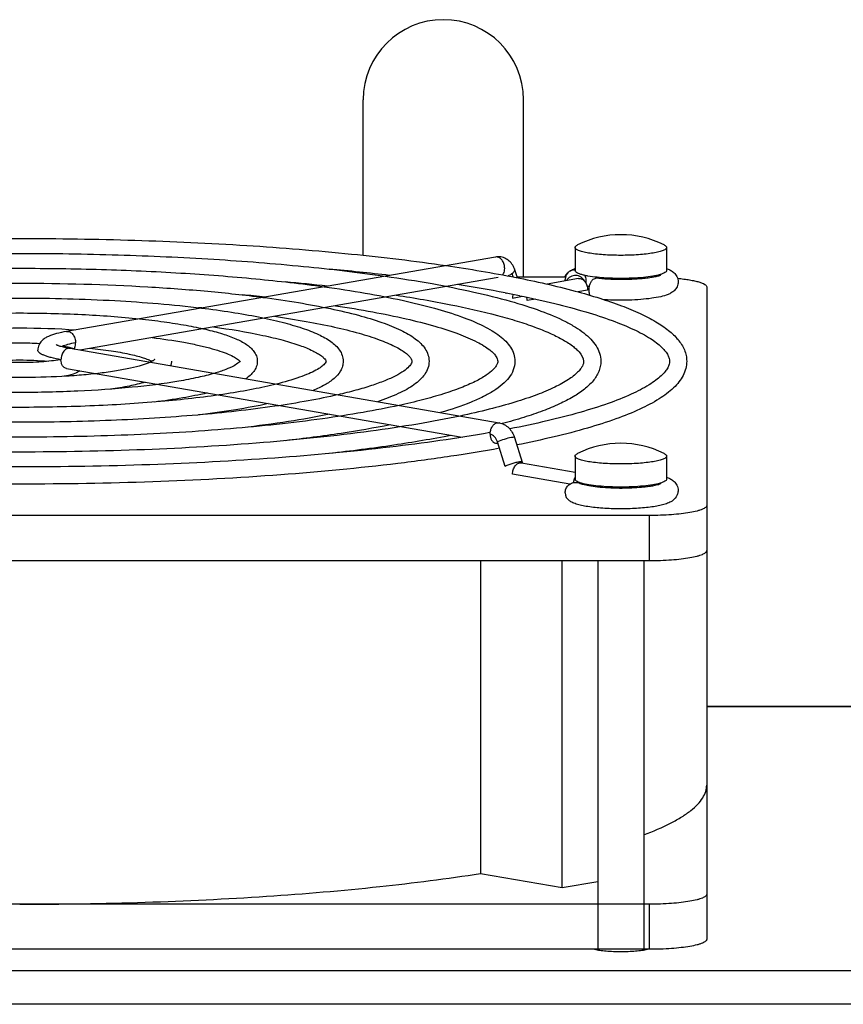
# Model space of a CAD drawing. Extents: x -1404 to 1181, y 8 to 1628.
# Tile 30 of 75: x -602 to -530, y 1015 to 1101. Entities that reach past the tile are written whole.
import ezdxf

# ---------------------------------------------------------------- set-up
doc = ezdxf.new("R2010")
doc.units = 0
doc.header["$LTSCALE"] = 65.395
doc.layers.add('SG48_1', color=7, linetype='CONTINUOUS')

msp = doc.modelspace()

# ---------------------------------------------------------------- linework, layer by layer
at = {"layer": 'SG48_1', "color": 6, "linetype": 'CONTINUOUS'}
for p, q in [((-572.406, 1080.438), (-572.406, 1094.023)), ((-558.406, 1078.533), (-558.406, 1094.023)), ((-553.906, 1081.121), (-553.906, 1079.102)), ((-545.906, 1081.121), (-545.906, 1079.102)), ((-560.841, 1080.283), (-598.317, 1073.776)), ((-558.92, 1078.463), (-559.199, 1079.244)), ((-560.628, 1078.493), (-597.145, 1072.152)), ((-572.406, 1078.869), (-572.406, 1078.93)), ((-554.739, 1078.533), (-558.945, 1078.533)), ((-553.596, 1078.39), (-556.345, 1077.913)), ((-551.906, 1078.501), (-551.906, 1078.4)), ((-549.906, 1078.305), (-549.945, 1078.305)), ((-547.906, 1078.501), (-547.906, 1078.401)), ((-542.406, 1077.665), (-542.406, 1020.649)), ((-560.005, 1077.148), (-559.92, 1077.132)), ((-560.004, 1077.148), (-559.92, 1077.132)), ((-558.761, 1076.902), (-558.738, 1076.898)), ((-558.761, 1076.902), (-558.738, 1076.898)), ((-598.009, 1072.302), (-560.533, 1065.794)), ((-598.317, 1070.529), (-563.778, 1064.531)), ((-559.189, 1064.502), (-558.51, 1062.367)), ((-553.906, 1062.888), (-553.906, 1060.869)), ((-545.906, 1062.888), (-545.906, 1060.869)), ((-558.573, 1062.303), (-553.906, 1061.492)), ((-551.906, 1060.268), (-551.906, 1060.168)), ((-547.906, 1060.268), (-547.906, 1060.167)), ((-547.406, 1057.696), (-657.406, 1057.696)), ((-657.406, 1053.756), (-547.406, 1053.756)), ((-562.154, 1053.756), (-562.154, 1026.412)), ((-555.03, 1025.175), (-555.03, 1053.756)), ((-551.906, 1053.756), (-551.906, 1019.78)), ((-547.906, 1053.756), (-547.906, 1019.78)), ((-542.406, 1041.023), (-525.06, 1041.023)), ((-562.154, 1026.412), (-555.03, 1025.175)), ((-555.03, 1025.175), (-551.906, 1025.718)), ((-547.406, 1023.72), (-657.406, 1023.72))]:
    msp.add_line(p, q, dxfattribs=at)
at = {"layer": 'SG48_1', "color": 2, "linetype": 'CONTINUOUS'}
for p, q in [((-559.306, 1078.54), (-559.41, 1078.83)), ((-554.766, 1078.187), (-554.766, 1078.321)), ((-552.966, 1078.28), (-552.966, 1078.008)), ((-552.806, 1077.393), (-553.672, 1077.242)), ((-559.364, 1076.696), (-558.496, 1076.847)), ((-557.356, 1076.603), (-558.091, 1076.475)), ((-560.004, 1061.984), (-560.683, 1064.119)), ((-558.784, 1062.371), (-558.76, 1062.295)), ((-554.351, 1060.435), (-559.364, 1061.306)), ((-554.003, 1060.817), (-553.882, 1060.796)), ((-547.406, 1019.78), (-657.406, 1019.78))]:
    msp.add_line(p, q, dxfattribs=at)
at = {"layer": 'SG48_1', "color": 9, "linetype": 'CONTINUOUS'}
for p, q in [((-547.406, 1053.756), (-547.406, 1057.696)), ((-527.406, 1040.977), (-542.406, 1040.977)), ((-547.406, 1019.78), (-547.406, 1023.72)), ((-726.406, 1017.927), (-527.406, 1017.927)), ((-527.406, 1014.973), (-726.406, 1014.973))]:
    msp.add_line(p, q, dxfattribs=at)
at = {"layer": 'SG48_1', "color": 6, "linetype": 'CONTINUOUS'}
for centre, radius, start, end in [((-565.406, 1094.023), 7, 0, 180), ((-549.906, 1073.735), 8.5, 63.63261, 116.36739), ((-560.598, 1078.89), 1.414, 90.59978, 99.863), ((-595.019, 867.112), 213.023, 83.28586, 84.70965), ((-552.869, 1076.398), 3.056, 109.83854, 110.99275), ((-546.955, 1076.364), 3.092, 69.02355, 70.16572), ((-553.905, 1078.322), 0.861, 124.56359, 180.07837), ((-596.477, 888.694), 190.197, 83.67523, 84.78926), ((-583.481, 953.342), 126.012, 79.26254, 81.20266), ((-551.5, 1071.071), 6.761, 99.73973, 101.46909), ((-597.892, 910.525), 167.12, 84.19093, 84.87846), ((-578.892, 978.201), 100.734, 78.47206, 79.1443), ((-599.27, 932.438), 143.958, 84.91056, 85.02964), ((-599.643, 1066.289), 6.289, 74.54351, 76.27634), ((-600.504, 1079.997), 8.834, 280.41067, 280.69865), ((-583.52, 1070.905), 0.434, 38.06772, 38.69831), ((-583.493, 1070.926), 0.4, 37.00541, 38.07369), ((-549.906, 1055.502), 8.5, 63.63261, 116.36739), ((-546.944, 1058.16), 3.061, 69.05431, 70.16879), ((-549.906, 1082.774), 22.701, 269.69476, 270.27444)]:
    msp.add_arc(centre, radius, start, end, dxfattribs=at)
at = {"layer": 'SG48_1', "color": 2, "linetype": 'CONTINUOUS'}
for centre, radius, start, end in [((-549.906, 1089.849), 11.488, 269.28851, 270.71149), ((-553.846, 1077.778), 0.88, 21.94541, 25.33798), ((-559.373, 1076.473), 1.281, 0.06699, 13.32936), ((-558.648, 1061.872), 0.438, 80.15091, 85.8861), ((-558.649, 1061.871), 0.438, 74.27625, 80.14192), ((-558.652, 1061.86), 0.45, 64.52165, 74.22655), ((-552.978, 1060.465), 1.084, 148.918, 151.39804), ((-552.924, 1060.436), 1.145, 151.41976, 156.22576), ((-551.058, 1060.606), 1.621, 188.49705, 192.08213), ((-553.905, 1059.679), 0.861, 179.92163, 235.43744), ((-549.906, 1071.616), 11.488, 269.28851, 270.71149)]:
    msp.add_arc(centre, radius, start, end, dxfattribs=at)
at = {"layer": 'SG48_1', "color": 9, "linetype": 'CONTINUOUS'}
msp.add_arc((-560.607, 1065.364), 0.437, 78.01769, 80.14741, dxfattribs=at)
at = {"layer": 'SG48_1', "color": 6, "linetype": 'CONTINUOUS'}
for points, knots in [([(-639.648, 1079.533), (-636.901, 1079.936), (-631.103, 1080.631), (-622.037, 1081.357), (-612.374, 1081.803), (-602.406, 1081.953), (-592.438, 1081.803), (-582.775, 1081.357), (-573.709, 1080.631), (-567.911, 1079.936), (-565.164, 1079.533)], [0, 0, 0, 0, 0.111516, 0.234446, 0.365225, 0.5, 0.634774, 0.765554, 0.888484, 1, 1, 1, 1]), ([(-553.906, 1081.121), (-553.906, 1081.164), (-553.862, 1081.234), (-553.774, 1081.3), (-553.715, 1081.334), (-553.681, 1081.351)], [0, 0, 0, 0, 0.388935, 0.66138, 1, 1, 1, 1]), ([(-549.906, 1080.426), (-550.166, 1080.426), (-550.677, 1080.435), (-551.418, 1080.473), (-552.102, 1080.535), (-552.701, 1080.618), (-553.136, 1080.706), (-553.424, 1080.788), (-553.592, 1080.848), (-553.727, 1080.912), (-553.842, 1080.986), (-553.906, 1081.069), (-553.906, 1081.121)], [0, 0, 0, 0, 0.187848, 0.368697, 0.535854, 0.683216, 0.805594, 0.856163, 0.899193, 0.934572, 0.962505, 1, 1, 1, 1]), ([(-545.906, 1081.121), (-545.906, 1081.069), (-545.97, 1080.986), (-546.085, 1080.912), (-546.219, 1080.848), (-546.387, 1080.788), (-546.675, 1080.706), (-547.111, 1080.618), (-547.71, 1080.535), (-548.394, 1080.473), (-549.135, 1080.435), (-549.646, 1080.426), (-549.906, 1080.426)], [0, 0, 0, 0, 0.037495, 0.065428, 0.100807, 0.143837, 0.194406, 0.316784, 0.464146, 0.631303, 0.812152, 1, 1, 1, 1]), ([(-546.131, 1081.351), (-546.097, 1081.334), (-546.038, 1081.3), (-545.95, 1081.234), (-545.906, 1081.164), (-545.906, 1081.121)], [0, 0, 0, 0, 0.33862, 0.611065, 1, 1, 1, 1]), ([(-634.324, 1078.608), (-631.958, 1078.947), (-626.976, 1079.531), (-619.198, 1080.142), (-610.927, 1080.516), (-602.406, 1080.642), (-593.885, 1080.516), (-585.614, 1080.142), (-577.836, 1079.531), (-572.854, 1078.947), (-570.488, 1078.608)], [0, 0, 0, 0, 0.11202, 0.235031, 0.365595, 0.5, 0.634405, 0.764968, 0.88798, 1, 1, 1, 1]), ([(-559.199, 1079.244), (-559.252, 1079.393), (-559.396, 1079.679), (-559.724, 1080.028), (-560.142, 1080.255), (-560.457, 1080.306), (-560.613, 1080.304)], [0, 0, 0, 0, 0.253104, 0.50286, 0.7515, 1, 1, 1, 1]), ([(-628.992, 1077.682), (-627.008, 1077.957), (-622.844, 1078.43), (-616.357, 1078.926), (-609.48, 1079.23), (-602.406, 1079.332), (-595.332, 1079.23), (-588.455, 1078.926), (-581.968, 1078.43), (-577.804, 1077.957), (-575.82, 1077.682)], [0, 0, 0, 0, 0.112684, 0.235802, 0.366081, 0.5, 0.633919, 0.764198, 0.887316, 1, 1, 1, 1]), ([(-565.164, 1079.533), (-563.122, 1079.233), (-559.343, 1078.601), (-555.601, 1077.764), (-553.894, 1077.305)], [0, 0, 0, 0, 0.538549, 1, 1, 1, 1]), ([(-554.394, 1079.032), (-554.36, 1079.055), (-554.223, 1079.141), (-554.075, 1079.208), (-553.964, 1079.251)], [0, 0, 0, 0, 0.256687, 1, 1, 1, 1]), ([(-554.394, 1079.032), (-554.288, 1079.104), (-554.122, 1079.171), (-553.951, 1079.187), (-553.908, 1079.188)], [0, 0, 0, 0, 0.747509, 1, 1, 1, 1]), ([(-545.848, 1079.251), (-545.745, 1079.212), (-545.535, 1079.118), (-545.231, 1078.905), (-544.976, 1078.57), (-544.906, 1078.272), (-544.906, 1078.117)], [0, 0, 0, 0, 0.211406, 0.43788, 0.703713, 1, 1, 1, 1]), ([(-570.488, 1078.608), (-569.121, 1078.413), (-566.53, 1078.002), (-562.883, 1077.282), (-559.705, 1076.497), (-557.026, 1075.653), (-555.131, 1074.865), (-553.895, 1074.183), (-553.148, 1073.675), (-552.532, 1073.132), (-552.051, 1072.538), (-551.733, 1071.88), (-551.656, 1071.403), (-551.656, 1071.167)], [0, 0, 0, 0, 0.195637, 0.371735, 0.526658, 0.65934, 0.769621, 0.816771, 0.859123, 0.897429, 0.932808, 0.966649, 1, 1, 1, 1]), ([(-554.497, 1078.953), (-554.529, 1078.927), (-554.659, 1078.807), (-554.763, 1078.658), (-554.818, 1078.533)], [0, 0, 0, 0, 0.230911, 1, 1, 1, 1]), ([(-549.945, 1078.305), (-550.318, 1078.306), (-551.03, 1078.325), (-551.74, 1078.38), (-552.077, 1078.419)], [0, 0, 0, 0, 0.523937, 1, 1, 1, 1]), ([(-546.448, 1078.68), (-546.442, 1078.684), (-546.422, 1078.696), (-546.454, 1078.679), (-546.476, 1078.671), (-546.518, 1078.654), (-546.59, 1078.63), (-546.705, 1078.596), (-546.867, 1078.557), (-547.058, 1078.518), (-547.274, 1078.481), (-547.603, 1078.433), (-548.057, 1078.382), (-548.642, 1078.338), (-549.264, 1078.311), (-549.69, 1078.305), (-549.906, 1078.305)], [0, 0, 0, 0, 0.005537, 0.010104, 0.018712, 0.030827, 0.046045, 0.084507, 0.132166, 0.187694, 0.250085, 0.318506, 0.470515, 0.638264, 0.816503, 1, 1, 1, 1]), ([(-544.952, 1078.422), (-544.767, 1078.404), (-544.415, 1078.364), (-543.917, 1078.291), (-543.48, 1078.206), (-543.111, 1078.115), (-542.812, 1078.013), (-542.569, 1077.901), (-542.406, 1077.76), (-542.406, 1077.665)], [0, 0, 0, 0, 0.203784, 0.389084, 0.552954, 0.692951, 0.807314, 0.895319, 1, 1, 1, 1]), ([(-623.647, 1076.754), (-622.049, 1076.965), (-618.705, 1077.329), (-611.627, 1077.848), (-602.406, 1078.095), (-593.185, 1077.848), (-586.107, 1077.329), (-582.763, 1076.965), (-581.165, 1076.754)], [0, 0, 0, 0, 0.113603, 0.236875, 0.5, 0.763125, 0.886397, 1, 1, 1, 1]), ([(-575.82, 1077.682), (-574.618, 1077.516), (-572.336, 1077.166), (-569.122, 1076.549), (-566.318, 1075.873), (-563.95, 1075.143), (-562.272, 1074.459), (-561.175, 1073.865), (-560.509, 1073.42), (-559.955, 1072.94), (-559.519, 1072.411), (-559.227, 1071.816), (-559.156, 1071.382), (-559.156, 1071.167)], [0, 0, 0, 0, 0.19457, 0.369892, 0.52427, 0.6566, 0.766727, 0.8139, 0.856382, 0.894977, 0.930883, 0.965564, 1, 1, 1, 1]), ([(-544.906, 1078.117), (-544.906, 1077.971), (-544.968, 1077.688), (-545.201, 1077.361), (-545.484, 1077.147), (-545.883, 1076.954), (-546.461, 1076.792), (-547.257, 1076.655), (-548.187, 1076.56), (-549.212, 1076.507), (-550.279, 1076.5), (-550.996, 1076.527), (-551.35, 1076.549)], [0, 0, 0, 0, 0.061762, 0.117799, 0.165813, 0.209858, 0.303926, 0.417411, 0.550522, 0.697531, 0.850326, 1, 1, 1, 1]), ([(-618.28, 1075.822), (-615.771, 1076.128), (-610.482, 1076.557), (-602.406, 1076.764), (-594.33, 1076.557), (-589.041, 1076.128), (-586.532, 1075.822)], [0, 0, 0, 0, 0.238403, 0.5, 0.761596, 1, 1, 1, 1]), ([(-581.165, 1076.754), (-580.125, 1076.618), (-578.152, 1076.328), (-575.37, 1075.815), (-572.938, 1075.248), (-570.879, 1074.633), (-569.205, 1073.969), (-568.068, 1073.331), (-567.38, 1072.75), (-566.988, 1072.285), (-566.721, 1071.754), (-566.656, 1071.362), (-566.656, 1071.167)], [0, 0, 0, 0, 0.193166, 0.367488, 0.521178, 0.653068, 0.763001, 0.852744, 0.891705, 0.928297, 0.9641, 1, 1, 1, 1]), ([(-569.521, 1076.949), (-567.924, 1076.705), (-564.962, 1076.196), (-561.44, 1075.403), (-559.009, 1074.709), (-557.484, 1074.198), (-556.177, 1073.676), (-555.395, 1073.295), (-555.046, 1073.101)], [0, 0, 0, 0, 0.322338, 0.599471, 0.719576, 0.82666, 0.92027, 1, 1, 1, 1]), ([(-558.738, 1076.898), (-557.711, 1076.688), (-555.778, 1076.26), (-553.081, 1075.542), (-550.772, 1074.793), (-548.875, 1074.023), (-547.411, 1073.252), (-546.494, 1072.581), (-546.015, 1072.062), (-545.8, 1071.736), (-545.681, 1071.442), (-545.656, 1071.253), (-545.656, 1071.167)], [0, 0, 0, 0, 0.213113, 0.402724, 0.56754, 0.706478, 0.818672, 0.903551, 0.935868, 0.961807, 0.982564, 1, 1, 1, 1]), ([(-553.894, 1077.305), (-553.174, 1077.111), (-551.817, 1076.718), (-549.921, 1076.069), (-548.282, 1075.392), (-546.9, 1074.685), (-545.773, 1073.936), (-544.899, 1073.123), (-544.398, 1072.342), (-544.191, 1071.678), (-544.156, 1071.337), (-544.156, 1071.167)], [0, 0, 0, 0, 0.184304, 0.349381, 0.495248, 0.622505, 0.732693, 0.828852, 0.916014, 0.958042, 1, 1, 1, 1]), ([(-586.532, 1075.822), (-585.655, 1075.716), (-583.987, 1075.488), (-581.633, 1075.079), (-579.57, 1074.623), (-577.818, 1074.123), (-576.387, 1073.579), (-575.409, 1073.051), (-574.808, 1072.563), (-574.459, 1072.162), (-574.216, 1071.693), (-574.156, 1071.343), (-574.156, 1071.167)], [0, 0, 0, 0, 0.191163, 0.364095, 0.516852, 0.648151, 0.757802, 0.847742, 0.887168, 0.924674, 0.962028, 1, 1, 1, 1]), ([(-574.838, 1076.026), (-573.745, 1075.863), (-571.678, 1075.524), (-568.778, 1074.934), (-566.273, 1074.3), (-564.198, 1073.632), (-562.766, 1073.029), (-561.875, 1072.531), (-561.386, 1072.197), (-561.029, 1071.881), (-560.765, 1071.561), (-560.656, 1071.308), (-560.656, 1071.167)], [0, 0, 0, 0, 0.215643, 0.408853, 0.577512, 0.719763, 0.833968, 0.880109, 0.91867, 0.9495, 0.972548, 1, 1, 1, 1]), ([(-612.864, 1074.882), (-611.191, 1075.058), (-607.707, 1075.31), (-602.406, 1075.432), (-597.105, 1075.31), (-593.621, 1075.058), (-591.948, 1074.882)], [0, 0, 0, 0, 0.240863, 0.5, 0.759137, 1, 1, 1, 1]), ([(-591.948, 1074.882), (-591.231, 1074.806), (-589.865, 1074.642), (-587.931, 1074.34), (-586.229, 1073.996), (-584.777, 1073.614), (-583.584, 1073.192), (-582.76, 1072.775), (-582.244, 1072.38), (-581.934, 1072.044), (-581.712, 1071.637), (-581.656, 1071.325), (-581.656, 1071.167)], [0, 0, 0, 0, 0.1881, 0.359027, 0.510524, 0.641063, 0.750337, 0.840466, 0.880479, 0.919247, 0.958873, 1, 1, 1, 1]), ([(-580.16, 1075.102), (-579.231, 1074.968), (-577.473, 1074.688), (-575.007, 1074.2), (-572.876, 1073.674), (-571.112, 1073.119), (-569.897, 1072.619), (-569.144, 1072.207), (-568.736, 1071.933), (-568.443, 1071.68), (-568.242, 1071.441), (-568.156, 1071.262), (-568.156, 1071.167)], [0, 0, 0, 0, 0.21802, 0.413465, 0.584058, 0.727757, 0.84266, 0.888741, 0.926855, 0.956719, 0.978092, 1, 1, 1, 1]), ([(-607.304, 1073.916), (-605.675, 1074.035), (-602.406, 1074.141), (-599.137, 1074.035), (-597.508, 1073.916)], [0, 0, 0, 0, 0.499998, 1, 1, 1, 1]), ([(-585.492, 1074.176), (-584.04, 1073.977), (-581.994, 1073.644), (-579.482, 1073.047), (-578.028, 1072.605), (-577.028, 1072.207), (-576.412, 1071.881), (-576.084, 1071.667), (-575.856, 1071.477), (-575.724, 1071.326), (-575.667, 1071.227), (-575.656, 1071.18), (-575.656, 1071.167)], [0, 0, 0, 0, 0.420164, 0.593654, 0.739554, 0.855572, 0.90161, 0.939103, 0.967562, 0.986441, 0.996405, 1, 1, 1, 1]), ([(-598.317, 1073.776), (-598.613, 1073.724), (-599.149, 1073.614), (-599.783, 1073.411), (-600.212, 1073.186), (-600.509, 1072.952), (-600.754, 1072.607), (-600.821, 1072.308), (-600.821, 1072.152)], [0, 0, 0, 0, 0.278054, 0.508258, 0.614292, 0.726308, 0.855366, 1, 1, 1, 1]), ([(-590.847, 1073.246), (-589.921, 1073.131), (-588.593, 1072.936), (-586.922, 1072.606), (-585.868, 1072.354), (-584.969, 1072.091), (-584.237, 1071.824), (-583.69, 1071.565), (-583.399, 1071.379), (-583.293, 1071.288)], [0, 0, 0, 0, 0.356279, 0.51163, 0.64982, 0.769435, 0.868996, 0.946718, 1, 1, 1, 1]), ([(-555.046, 1073.101), (-554.733, 1072.928), (-554.304, 1072.663), (-553.815, 1072.265), (-553.415, 1071.869), (-553.156, 1071.468), (-553.156, 1071.167)], [0, 0, 0, 0, 0.385227, 0.542367, 0.675739, 1, 1, 1, 1]), ([(-604.159, 1072.732), (-603.575, 1072.769), (-602.406, 1072.802), (-601.236, 1072.769), (-600.653, 1072.732)], [0, 0, 0, 0, 0.500001, 1, 1, 1, 1]), ([(-599.227, 1072.638), (-599.231, 1072.641), (-599.2, 1072.621), (-599.185, 1072.615), (-599.141, 1072.594), (-599.094, 1072.574), (-599.009, 1072.541), (-598.881, 1072.499), (-598.703, 1072.448), (-598.495, 1072.398), (-598.261, 1072.348), (-598.096, 1072.317), (-598.009, 1072.302)], [0, 0, 0, 0, 0.013775, 0.037756, 0.071432, 0.113849, 0.164168, 0.286063, 0.433142, 0.602573, 0.792103, 1, 1, 1, 1]), ([(-598.615, 1072.498), (-598.575, 1072.49), (-598.42, 1072.46), (-598.265, 1072.426), (-598.152, 1072.399)], [0, 0, 0, 0, 0.261135, 1, 1, 1, 1]), ([(-597.967, 1072.351), (-597.935, 1072.342), (-597.81, 1072.306), (-597.686, 1072.265), (-597.596, 1072.231)], [0, 0, 0, 0, 0.260979, 1, 1, 1, 1]), ([(-596.268, 1072.305), (-595.649, 1072.243), (-594.504, 1072.107), (-592.956, 1071.84), (-591.877, 1071.574), (-591.217, 1071.341), (-590.96, 1071.225), (-590.853, 1071.167)], [0, 0, 0, 0, 0.335863, 0.622336, 0.848041, 0.934307, 1, 1, 1, 1]), ([(-590.611, 1071.336), (-590.606, 1071.343), (-590.639, 1071.306), (-590.658, 1071.294), (-590.706, 1071.256), (-590.762, 1071.22), (-590.866, 1071.159), (-590.951, 1071.116), (-591.013, 1071.087)], [0, 0, 0, 0, 0.051406, 0.132551, 0.247371, 0.393474, 0.568831, 1, 1, 1, 1]), ([(-591.013, 1071.087), (-591.242, 1070.981), (-591.805, 1070.784), (-592.788, 1070.535), (-594.014, 1070.308), (-595.441, 1070.11), (-597.035, 1069.951), (-599.373, 1069.792), (-602.406, 1069.716), (-605.439, 1069.792), (-607.777, 1069.951), (-609.37, 1070.11), (-610.798, 1070.308), (-612.023, 1070.535), (-613.007, 1070.784), (-613.57, 1070.981), (-613.798, 1071.087)], [0, 0, 0, 0, 0.032848, 0.077387, 0.131925, 0.194964, 0.264965, 0.340299, 0.499999, 0.6597, 0.735034, 0.805035, 0.868074, 0.922612, 0.967152, 1, 1, 1, 1]), ([(-598.908, 1071.309), (-599.151, 1071.264), (-599.682, 1071.188), (-600.859, 1071.078), (-602.438, 1071.028), (-604.014, 1071.081), (-605.183, 1071.194), (-605.708, 1071.272), (-605.948, 1071.317)], [0, 0, 0, 0, 0.105005, 0.227497, 0.501593, 0.774884, 0.896383, 1, 1, 1, 1]), ([(-604.885, 1071.168), (-604.062, 1071.253), (-602.406, 1071.319), (-600.749, 1071.253), (-599.926, 1071.168)], [0, 0, 0, 0, 0.500007, 1, 1, 1, 1]), ([(-589.156, 1071.167), (-589.156, 1071.133), (-589.162, 1071.001), (-589.192, 1070.869), (-589.225, 1070.777)], [0, 0, 0, 0, 0.257059, 1, 1, 1, 1]), ([(-583.15, 1071.205), (-583.178, 1071.154), (-583.342, 1070.989), (-583.762, 1070.724), (-584.488, 1070.406), (-585.077, 1070.214), (-585.415, 1070.116)], [0, 0, 0, 0, 0.068179, 0.269491, 0.584771, 1, 1, 1, 1]), ([(-583.293, 1071.288), (-583.28, 1071.277), (-583.241, 1071.242), (-583.204, 1071.204), (-583.181, 1071.176)], [0, 0, 0, 0, 0.310293, 1, 1, 1, 1]), ([(-581.656, 1071.167), (-581.656, 1071.003), (-581.717, 1070.679), (-581.956, 1070.259), (-582.287, 1069.915), (-582.543, 1069.728), (-582.678, 1069.64)], [0, 0, 0, 0, 0.257112, 0.504483, 0.747353, 1, 1, 1, 1]), ([(-575.656, 1071.167), (-575.656, 1071.146), (-575.687, 1071.061), (-575.818, 1070.89), (-576.107, 1070.645), (-576.571, 1070.359), (-577.206, 1070.056), (-578.35, 1069.615), (-579.306, 1069.345), (-579.991, 1069.174)], [0, 0, 0, 0, 0.013053, 0.054285, 0.132023, 0.244606, 0.389539, 0.564818, 1, 1, 1, 1]), ([(-574.156, 1071.167), (-574.156, 1071.02), (-574.198, 1070.725), (-574.432, 1070.183), (-574.955, 1069.606), (-575.792, 1069.059), (-576.433, 1068.762), (-576.785, 1068.617)], [0, 0, 0, 0, 0.114689, 0.227537, 0.45358, 0.704683, 1, 1, 1, 1]), ([(-568.156, 1071.167), (-568.156, 1071.107), (-568.191, 1070.998), (-568.285, 1070.844), (-568.491, 1070.6), (-568.917, 1070.262), (-569.625, 1069.853), (-570.568, 1069.433), (-571.733, 1069.015), (-573.106, 1068.608), (-574.094, 1068.362), (-574.62, 1068.241)], [0, 0, 0, 0, 0.024705, 0.045649, 0.074252, 0.155661, 0.26822, 0.410318, 0.580529, 0.777536, 1, 1, 1, 1]), ([(-566.656, 1071.167), (-566.656, 1070.963), (-566.728, 1070.552), (-567.02, 1069.999), (-567.447, 1069.517), (-567.982, 1069.088), (-568.621, 1068.693), (-569.671, 1068.168), (-570.54, 1067.843), (-571.155, 1067.639)], [0, 0, 0, 0, 0.101367, 0.202574, 0.306571, 0.418257, 0.541465, 0.67868, 1, 1, 1, 1]), ([(-560.656, 1071.167), (-560.656, 1071.067), (-560.71, 1070.891), (-560.858, 1070.658), (-561.152, 1070.323), (-561.738, 1069.874), (-562.692, 1069.345), (-563.946, 1068.809), (-565.483, 1068.28), (-567.288, 1067.77), (-568.585, 1067.463), (-569.275, 1067.313)], [0, 0, 0, 0, 0.031131, 0.054531, 0.084997, 0.168189, 0.280622, 0.421187, 0.588747, 0.782118, 1, 1, 1, 1]), ([(-559.156, 1071.167), (-559.156, 1070.911), (-559.259, 1070.39), (-559.67, 1069.699), (-560.269, 1069.096), (-561.029, 1068.552), (-561.948, 1068.045), (-563.481, 1067.363), (-564.746, 1066.945), (-565.643, 1066.682)], [0, 0, 0, 0, 0.092353, 0.186135, 0.285707, 0.396315, 0.521508, 0.663321, 1, 1, 1, 1]), ([(-553.156, 1071.167), (-553.156, 1071.103), (-553.175, 1070.958), (-553.266, 1070.729), (-553.434, 1070.469), (-553.817, 1070.043), (-554.564, 1069.485), (-555.765, 1068.836), (-557.332, 1068.185), (-559.244, 1067.547), (-561.482, 1066.934), (-563.088, 1066.567), (-563.942, 1066.387)], [0, 0, 0, 0, 0.015961, 0.035451, 0.060372, 0.091956, 0.176162, 0.288441, 0.428007, 0.593893, 0.784985, 1, 1, 1, 1]), ([(-551.656, 1071.167), (-551.656, 1071.013), (-551.688, 1070.703), (-551.876, 1070.102), (-552.325, 1069.401), (-553.106, 1068.677), (-554.104, 1068.016), (-555.324, 1067.394), (-556.767, 1066.8), (-558.434, 1066.232), (-559.627, 1065.889), (-560.26, 1065.719)], [0, 0, 0, 0, 0.04316, 0.086241, 0.174879, 0.271631, 0.381742, 0.508435, 0.653367, 0.817202, 1, 1, 1, 1]), ([(-545.656, 1071.167), (-545.656, 1071.079), (-545.683, 1070.883), (-545.812, 1070.576), (-546.043, 1070.236), (-546.393, 1069.869), (-546.867, 1069.48), (-547.723, 1068.907), (-549.11, 1068.203), (-551.135, 1067.412), (-553.595, 1066.643), (-556.465, 1065.91), (-558.521, 1065.475), (-559.611, 1065.263)], [0, 0, 0, 0, 0.017027, 0.037468, 0.063221, 0.095465, 0.134525, 0.180473, 0.292841, 0.432028, 0.597099, 0.786887, 1, 1, 1, 1]), ([(-544.156, 1071.167), (-544.156, 1070.955), (-544.212, 1070.527), (-544.451, 1069.918), (-544.821, 1069.353), (-545.492, 1068.625), (-546.63, 1067.792), (-548.334, 1066.905), (-550.437, 1066.066), (-552.938, 1065.27), (-555.826, 1064.519), (-557.888, 1064.075), (-558.979, 1063.858)], [0, 0, 0, 0, 0.036694, 0.073775, 0.112156, 0.152784, 0.244433, 0.354135, 0.484247, 0.635483, 0.80765, 1, 1, 1, 1]), ([(-585.415, 1070.116), (-585.882, 1069.979), (-586.914, 1069.723), (-589.301, 1069.269), (-592.802, 1068.833), (-597.437, 1068.516), (-602.406, 1068.408), (-607.375, 1068.516), (-612.009, 1068.833), (-615.511, 1069.269), (-617.898, 1069.723), (-618.929, 1069.979), (-619.397, 1070.116)], [0, 0, 0, 0, 0.042707, 0.093047, 0.21293, 0.351616, 0.5, 0.648384, 0.78707, 0.906953, 0.957292, 1, 1, 1, 1]), ([(-597.15, 1070.325), (-597.333, 1070.203), (-597.789, 1070.017), (-598.26, 1069.906), (-598.52, 1069.856)], [0, 0, 0, 0, 0.454568, 1, 1, 1, 1]), ([(-579.991, 1069.174), (-580.658, 1069.007), (-582.097, 1068.694), (-585.338, 1068.142), (-589.964, 1067.613), (-595.998, 1067.228), (-602.406, 1067.098), (-608.814, 1067.228), (-614.848, 1067.613), (-619.474, 1068.142), (-622.714, 1068.694), (-624.154, 1069.007), (-624.821, 1069.174)], [0, 0, 0, 0, 0.045733, 0.09793, 0.218613, 0.355212, 0.5, 0.644788, 0.781387, 0.90207, 0.954267, 1, 1, 1, 1]), ([(-591.455, 1069.337), (-591.906, 1069.206), (-592.911, 1068.974), (-593.928, 1068.808), (-594.483, 1068.731)], [0, 0, 0, 0, 0.456256, 1, 1, 1, 1]), ([(-574.62, 1068.241), (-575.478, 1068.043), (-577.311, 1067.674), (-581.385, 1067.021), (-587.124, 1066.395), (-594.555, 1065.941), (-602.406, 1065.787), (-610.257, 1065.941), (-617.688, 1066.395), (-623.427, 1067.021), (-627.501, 1067.674), (-629.334, 1068.043), (-630.191, 1068.241)], [0, 0, 0, 0, 0.047247, 0.10038, 0.221469, 0.35702, 0.5, 0.64298, 0.778531, 0.89962, 0.952753, 1, 1, 1, 1]), ([(-586.046, 1068.398), (-586.747, 1068.23), (-588.273, 1067.929), (-589.812, 1067.706), (-590.639, 1067.603)], [0, 0, 0, 0, 0.464149, 1, 1, 1, 1]), ([(-569.275, 1067.313), (-570.319, 1067.084), (-572.54, 1066.656), (-577.438, 1065.902), (-584.285, 1065.179), (-593.11, 1064.655), (-602.406, 1064.477), (-611.702, 1064.655), (-620.527, 1065.179), (-627.374, 1065.902), (-632.272, 1066.656), (-634.493, 1067.084), (-635.537, 1067.313)], [0, 0, 0, 0, 0.048159, 0.101858, 0.223192, 0.358111, 0.5, 0.64189, 0.776808, 0.898143, 0.951841, 1, 1, 1, 1]), ([(-580.694, 1067.469), (-581.636, 1067.262), (-583.666, 1066.889), (-585.71, 1066.61), (-586.8, 1066.48)], [0, 0, 0, 0, 0.467782, 1, 1, 1, 1]), ([(-563.942, 1066.387), (-565.171, 1066.127), (-567.777, 1065.641), (-573.495, 1064.784), (-581.446, 1063.963), (-591.665, 1063.368), (-602.406, 1063.167), (-613.147, 1063.368), (-623.365, 1063.963), (-631.317, 1064.784), (-637.035, 1065.641), (-639.641, 1066.127), (-640.87, 1066.387)], [0, 0, 0, 0, 0.04877, 0.102847, 0.224346, 0.358841, 0.5, 0.641159, 0.775654, 0.897153, 0.95123, 1, 1, 1, 1]), ([(-575.363, 1066.543), (-576.543, 1066.297), (-579.072, 1065.85), (-581.617, 1065.514), (-582.969, 1065.358)], [0, 0, 0, 0, 0.46981, 1, 1, 1, 1]), ([(-570.042, 1065.619), (-571.468, 1065.331), (-574.516, 1064.808), (-577.582, 1064.412), (-579.207, 1064.229)], [0, 0, 0, 0, 0.470962, 1, 1, 1, 1]), ([(-560.533, 1065.794), (-560.376, 1065.767), (-560.068, 1065.658), (-559.544, 1065.263), (-559.288, 1064.816), (-559.189, 1064.502)], [0, 0, 0, 0, 0.245411, 0.493149, 1, 1, 1, 1]), ([(-561.345, 1064.939), (-564.242, 1064.423), (-570.485, 1063.541), (-580.392, 1062.626), (-591.175, 1062.06), (-602.406, 1061.868), (-613.636, 1062.06), (-624.42, 1062.626), (-634.327, 1063.541), (-640.57, 1064.423), (-643.467, 1064.939)], [0, 0, 0, 0, 0.107091, 0.229313, 0.361988, 0.5, 0.638011, 0.770686, 0.892909, 1, 1, 1, 1]), ([(-564.726, 1064.696), (-566.387, 1064.368), (-569.926, 1063.772), (-573.486, 1063.318), (-575.37, 1063.109)], [0, 0, 0, 0, 0.471892, 1, 1, 1, 1]), ([(-560.504, 1063.567), (-561.915, 1063.308), (-564.869, 1062.823), (-571.231, 1061.971), (-579.904, 1061.154), (-590.92, 1060.565), (-602.406, 1060.365), (-613.891, 1060.565), (-624.908, 1061.154), (-633.581, 1061.971), (-639.942, 1062.823), (-642.896, 1063.308), (-644.308, 1063.567)], [0, 0, 0, 0, 0.051165, 0.106711, 0.228827, 0.361666, 0.499999, 0.638332, 0.771172, 0.893288, 0.948834, 1, 1, 1, 1]), ([(-553.906, 1062.888), (-553.906, 1062.931), (-553.862, 1063.001), (-553.774, 1063.067), (-553.715, 1063.101), (-553.681, 1063.118)], [0, 0, 0, 0, 0.388935, 0.66138, 1, 1, 1, 1]), ([(-549.906, 1062.193), (-550.166, 1062.193), (-550.677, 1062.202), (-551.418, 1062.24), (-552.102, 1062.302), (-552.701, 1062.385), (-553.136, 1062.473), (-553.424, 1062.555), (-553.592, 1062.615), (-553.727, 1062.679), (-553.842, 1062.753), (-553.906, 1062.836), (-553.906, 1062.888)], [0, 0, 0, 0, 0.187848, 0.368697, 0.535854, 0.683216, 0.805594, 0.856163, 0.899193, 0.934572, 0.962505, 1, 1, 1, 1]), ([(-545.906, 1062.888), (-545.906, 1062.836), (-545.97, 1062.753), (-546.085, 1062.679), (-546.219, 1062.615), (-546.387, 1062.555), (-546.675, 1062.473), (-547.111, 1062.385), (-547.71, 1062.302), (-548.394, 1062.24), (-549.135, 1062.202), (-549.646, 1062.193), (-549.906, 1062.193)], [0, 0, 0, 0, 0.037495, 0.065428, 0.100807, 0.143837, 0.194406, 0.316784, 0.464146, 0.631303, 0.812152, 1, 1, 1, 1]), ([(-546.131, 1063.118), (-546.097, 1063.101), (-546.038, 1063.067), (-545.95, 1063.001), (-545.906, 1062.931), (-545.906, 1062.888)], [0, 0, 0, 0, 0.33862, 0.611065, 1, 1, 1, 1]), ([(-545.85, 1061.019), (-545.746, 1060.979), (-545.537, 1060.885), (-545.232, 1060.673), (-544.976, 1060.338), (-544.906, 1060.039), (-544.906, 1059.884)], [0, 0, 0, 0, 0.211459, 0.437883, 0.703685, 1, 1, 1, 1]), ([(-553.372, 1060.453), (-553.374, 1060.454), (-553.376, 1060.455), (-553.384, 1060.46), (-553.381, 1060.458), (-553.381, 1060.458)], [0, 0, 0, 0, 0.509301, 0.894487, 1, 1, 1, 1]), ([(-553.232, 1060.401), (-553.248, 1060.406), (-553.295, 1060.422), (-553.342, 1060.439), (-553.372, 1060.453)], [0, 0, 0, 0, 0.339906, 1, 1, 1, 1]), ([(-550.027, 1060.073), (-550.36, 1060.074), (-551, 1060.092), (-551.896, 1060.158), (-552.633, 1060.256), (-553.061, 1060.346), (-553.232, 1060.401)], [0, 0, 0, 0, 0.309589, 0.594727, 0.833389, 1, 1, 1, 1]), ([(-546.431, 1060.458), (-546.494, 1060.426), (-546.63, 1060.384), (-546.904, 1060.313), (-547.254, 1060.249), (-547.675, 1060.191), (-548.239, 1060.132), (-548.947, 1060.087), (-549.514, 1060.074), (-549.797, 1060.073)], [0, 0, 0, 0, 0.062445, 0.124948, 0.249948, 0.374959, 0.499972, 0.749983, 1, 1, 1, 1]), ([(-544.906, 1059.884), (-544.906, 1059.782), (-544.937, 1059.58), (-545.096, 1059.242), (-545.404, 1058.95), (-545.826, 1058.747), (-546.278, 1058.608), (-546.789, 1058.5), (-547.373, 1058.412), (-548.022, 1058.344), (-548.974, 1058.281), (-550.198, 1058.259), (-551.608, 1058.318), (-552.694, 1058.438), (-553.438, 1058.585), (-553.76, 1058.676), (-553.907, 1058.729)], [0, 0, 0, 0, 0.031745, 0.062017, 0.113919, 0.158845, 0.205888, 0.259419, 0.320352, 0.388028, 0.461002, 0.615084, 0.765702, 0.89688, 0.951873, 1, 1, 1, 1]), ([(-553.907, 1058.729), (-554.034, 1058.775), (-554.201, 1058.848), (-554.355, 1058.944), (-554.394, 1058.97)], [0, 0, 0, 0, 0.743928, 1, 1, 1, 1]), ([(-542.406, 1058.564), (-542.406, 1058.534), (-542.428, 1058.468), (-542.508, 1058.383), (-542.631, 1058.302), (-542.798, 1058.224), (-543.008, 1058.148), (-543.368, 1058.045), (-543.912, 1057.935), (-544.661, 1057.832), (-545.516, 1057.754), (-546.442, 1057.706), (-547.081, 1057.696), (-547.406, 1057.696)], [0, 0, 0, 0, 0.017014, 0.038339, 0.066247, 0.101595, 0.144588, 0.195112, 0.317383, 0.464616, 0.631627, 0.812318, 1, 1, 1, 1]), ([(-547.406, 1053.756), (-547.081, 1053.756), (-546.442, 1053.767), (-545.516, 1053.815), (-544.661, 1053.892), (-543.912, 1053.996), (-543.368, 1054.106), (-543.008, 1054.209), (-542.798, 1054.284), (-542.631, 1054.363), (-542.508, 1054.444), (-542.428, 1054.529), (-542.406, 1054.595), (-542.406, 1054.625)], [0, 0, 0, 0, 0.187682, 0.368373, 0.535385, 0.682618, 0.804888, 0.855412, 0.898405, 0.933753, 0.961661, 0.982986, 1, 1, 1, 1]), ([(-547.904, 1029.782), (-547.092, 1030.088), (-545.955, 1030.568), (-544.605, 1031.325), (-543.819, 1031.867), (-543.201, 1032.418), (-542.749, 1032.978), (-542.471, 1033.552), (-542.406, 1033.949), (-542.406, 1034.139)], [0, 0, 0, 0, 0.353971, 0.501879, 0.631028, 0.742596, 0.838666, 0.92271, 1, 1, 1, 1]), ([(-602.406, 1023.72), (-598.749, 1023.72), (-591.555, 1023.833), (-581.068, 1024.339), (-571.298, 1025.163), (-565.08, 1025.952), (-562.154, 1026.412)], [0, 0, 0, 0, 0.27169, 0.534506, 0.779904, 1, 1, 1, 1]), ([(-542.406, 1024.588), (-542.406, 1024.558), (-542.428, 1024.492), (-542.508, 1024.407), (-542.631, 1024.326), (-542.798, 1024.248), (-543.008, 1024.172), (-543.368, 1024.07), (-543.912, 1023.96), (-544.661, 1023.856), (-545.516, 1023.778), (-546.442, 1023.73), (-547.081, 1023.72), (-547.406, 1023.72)], [0, 0, 0, 0, 0.017014, 0.038339, 0.066247, 0.101595, 0.144588, 0.195112, 0.317383, 0.464616, 0.631627, 0.812318, 1, 1, 1, 1])]:
    msp.add_open_spline(points, degree=3, knots=knots, dxfattribs=at)
at = {"layer": 'SG48_1', "color": 9, "linetype": 'CONTINUOUS'}
for points in [[(-560.687, 1080.283), (-560.737, 1080.292), (-560.79, 1080.292), (-560.841, 1080.283)], [(-560.687, 1065.794), (-560.636, 1065.803), (-560.583, 1065.803), (-560.533, 1065.794)]]:
    msp.add_open_spline(points, degree=3, dxfattribs=at)
for points, knots in [([(-560.05, 1079.286), (-560.05, 1079.403), (-560.083, 1079.635), (-560.217, 1079.944), (-560.419, 1080.18), (-560.599, 1080.268), (-560.687, 1080.283)], [0, 0, 0, 0, 0.277139, 0.546169, 0.789056, 1, 1, 1, 1]), ([(-560.22, 1078.713), (-560.192, 1078.75), (-560.088, 1078.923), (-560.05, 1079.131), (-560.05, 1079.286)], [0, 0, 0, 0, 0.230196, 1, 1, 1, 1]), ([(-559.199, 1079.244), (-559.188, 1079.214), (-559.183, 1079.144), (-559.222, 1079.038), (-559.3, 1078.93), (-559.37, 1078.863), (-559.41, 1078.83)], [0, 0, 0, 0, 0.190422, 0.412189, 0.681364, 1, 1, 1, 1]), ([(-598.317, 1073.776), (-598.222, 1073.792), (-598.002, 1073.752), (-597.743, 1073.519), (-597.57, 1073.179), (-597.527, 1072.913), (-597.527, 1072.778)], [0, 0, 0, 0, 0.204374, 0.44168, 0.714119, 1, 1, 1, 1]), ([(-598.009, 1072.302), (-598.104, 1072.319), (-598.325, 1072.279), (-598.584, 1072.046), (-598.757, 1071.705), (-598.8, 1071.44), (-598.8, 1071.305)], [0, 0, 0, 0, 0.204374, 0.44168, 0.714119, 1, 1, 1, 1]), ([(-561.323, 1064.797), (-561.323, 1064.914), (-561.291, 1065.146), (-561.157, 1065.455), (-560.954, 1065.691), (-560.774, 1065.779), (-560.687, 1065.794)], [0, 0, 0, 0, 0.277139, 0.546169, 0.789056, 1, 1, 1, 1]), ([(-559.47, 1064.505), (-559.68, 1064.469), (-560.09, 1064.354), (-560.491, 1064.211), (-560.683, 1064.119)], [0, 0, 0, 0, 0.501143, 1, 1, 1, 1]), ([(-559.189, 1064.502), (-559.192, 1064.512), (-559.223, 1064.526), (-559.316, 1064.528), (-559.404, 1064.517), (-559.47, 1064.505)], [0, 0, 0, 0, 0.104096, 0.301402, 1, 1, 1, 1])]:
    msp.add_open_spline(points, degree=3, knots=knots, dxfattribs=at)
at = {"layer": 'SG48_1', "color": 2, "linetype": 'CONTINUOUS'}
for points, knots in [([(-551.975, 1078.508), (-552.243, 1078.536), (-552.624, 1078.585), (-553.094, 1078.68), (-553.373, 1078.752), (-553.6, 1078.832), (-553.785, 1078.92), (-553.906, 1079.029), (-553.906, 1079.102)], [0, 0, 0, 0, 0.389302, 0.552811, 0.692361, 0.806358, 0.894242, 1, 1, 1, 1]), ([(-545.906, 1079.102), (-545.906, 1079.023), (-546.045, 1078.908), (-546.249, 1078.817), (-546.399, 1078.767), (-546.483, 1078.743)], [0, 0, 0, 0, 0.338316, 0.625817, 1, 1, 1, 1]), ([(-559.41, 1078.83), (-559.433, 1078.811), (-559.538, 1078.731), (-559.654, 1078.667), (-559.745, 1078.624)], [0, 0, 0, 0, 0.233098, 1, 1, 1, 1]), ([(-553.051, 1078.155), (-553.12, 1078.301), (-553.347, 1078.561), (-553.836, 1078.712), (-554.333, 1078.592), (-554.577, 1078.348), (-554.656, 1078.206)], [0, 0, 0, 0, 0.248991, 0.499813, 0.750763, 1, 1, 1, 1]), ([(-553.596, 1078.39), (-553.501, 1078.407), (-553.28, 1078.367), (-553.022, 1078.133), (-552.848, 1077.793), (-552.806, 1077.528), (-552.806, 1077.393)], [0, 0, 0, 0, 0.204374, 0.44168, 0.714119, 1, 1, 1, 1]), ([(-552.68, 1077.395), (-552.68, 1077.461), (-552.671, 1077.594), (-552.63, 1077.817), (-552.55, 1078.048), (-552.42, 1078.258), (-552.261, 1078.397), (-552.133, 1078.425), (-552.077, 1078.419)], [0, 0, 0, 0, 0.153355, 0.306369, 0.5238, 0.714101, 0.87023, 1, 1, 1, 1]), ([(-549.906, 1078.408), (-550.087, 1078.408), (-550.777, 1078.416), (-551.468, 1078.454), (-551.975, 1078.508)], [0, 0, 0, 0, 0.261603, 1, 1, 1, 1]), ([(-551.22, 1078.446), (-551.039, 1078.419), (-550.649, 1078.38), (-550.257, 1078.364), (-550.049, 1078.362)], [0, 0, 0, 0, 0.467366, 1, 1, 1, 1]), ([(-546.483, 1078.743), (-546.692, 1078.683), (-547.177, 1078.585), (-548.317, 1078.444), (-549.25, 1078.408), (-549.906, 1078.408)], [0, 0, 0, 0, 0.189364, 0.429351, 1, 1, 1, 1]), ([(-549.763, 1078.362), (-549.555, 1078.364), (-549.163, 1078.38), (-548.773, 1078.419), (-548.592, 1078.446)], [0, 0, 0, 0, 0.532634, 1, 1, 1, 1]), ([(-552.6, 1076.937), (-552.614, 1076.97), (-552.662, 1077.118), (-552.68, 1077.275), (-552.68, 1077.395)], [0, 0, 0, 0, 0.230576, 1, 1, 1, 1]), ([(-559.32, 1077.013), (-559.327, 1076.988), (-559.353, 1076.885), (-559.364, 1076.777), (-559.364, 1076.696)], [0, 0, 0, 0, 0.2423, 1, 1, 1, 1]), ([(-597.527, 1072.778), (-597.761, 1072.738), (-598.165, 1072.654), (-598.56, 1072.529), (-598.717, 1072.453)], [0, 0, 0, 0, 0.577821, 1, 1, 1, 1]), ([(-597.663, 1072.255), (-597.64, 1072.291), (-597.558, 1072.453), (-597.527, 1072.639), (-597.527, 1072.778)], [0, 0, 0, 0, 0.233044, 1, 1, 1, 1]), ([(-598.8, 1071.305), (-599.088, 1071.355), (-599.493, 1071.437), (-599.99, 1071.578), (-600.28, 1071.683), (-600.511, 1071.791), (-600.68, 1071.903), (-600.791, 1072.02), (-600.821, 1072.111), (-600.821, 1072.152)], [0, 0, 0, 0, 0.38524, 0.544427, 0.679889, 0.791263, 0.879199, 0.946391, 1, 1, 1, 1]), ([(-598.317, 1070.529), (-598.386, 1070.541), (-598.526, 1070.603), (-598.682, 1070.784), (-598.779, 1071.028), (-598.8, 1071.21), (-598.8, 1071.305)], [0, 0, 0, 0, 0.213073, 0.447154, 0.710968, 1, 1, 1, 1]), ([(-561.323, 1064.797), (-561.323, 1064.702), (-561.302, 1064.52), (-561.205, 1064.277), (-561.049, 1064.095), (-560.91, 1064.033), (-560.841, 1064.021)], [0, 0, 0, 0, 0.289032, 0.552846, 0.786927, 1, 1, 1, 1]), ([(-560.683, 1064.119), (-560.736, 1064.287), (-560.888, 1064.581), (-561.179, 1064.772), (-561.323, 1064.797)], [0, 0, 0, 0, 0.546181, 1, 1, 1, 1]), ([(-560.841, 1064.021), (-560.795, 1064.013), (-560.731, 1064.012), (-560.67, 1064.024), (-560.654, 1064.028)], [0, 0, 0, 0, 0.744533, 1, 1, 1, 1]), ([(-558.69, 1062.385), (-558.786, 1062.374), (-559.003, 1062.329), (-559.341, 1062.237), (-559.684, 1062.121), (-559.905, 1062.031), (-560.004, 1061.984)], [0, 0, 0, 0, 0.211117, 0.481426, 0.761517, 1, 1, 1, 1]), ([(-559.364, 1061.306), (-559.364, 1061.435), (-559.324, 1061.691), (-559.163, 1062.023), (-558.921, 1062.259), (-558.711, 1062.315), (-558.617, 1062.308)], [0, 0, 0, 0, 0.283487, 0.55517, 0.794267, 1, 1, 1, 1]), ([(-558.531, 1062.384), (-558.55, 1062.391), (-558.605, 1062.393), (-558.657, 1062.389), (-558.69, 1062.385)], [0, 0, 0, 0, 0.385774, 1, 1, 1, 1]), ([(-558.561, 1062.301), (-558.548, 1062.31), (-558.529, 1062.326), (-558.512, 1062.347), (-558.51, 1062.356)], [0, 0, 0, 0, 0.616601, 1, 1, 1, 1]), ([(-558.51, 1062.367), (-558.511, 1062.369), (-558.515, 1062.377), (-558.524, 1062.381), (-558.531, 1062.384)], [0, 0, 0, 0, 0.2083, 1, 1, 1, 1]), ([(-554.766, 1059.68), (-554.766, 1059.797), (-554.718, 1060.033), (-554.517, 1060.33), (-554.219, 1060.532), (-553.983, 1060.584), (-553.866, 1060.586)], [0, 0, 0, 0, 0.248364, 0.498722, 0.749861, 1, 1, 1, 1]), ([(-553.972, 1060.897), (-553.984, 1060.871), (-554.027, 1060.762), (-554.055, 1060.646), (-554.067, 1060.559)], [0, 0, 0, 0, 0.246947, 1, 1, 1, 1]), ([(-553.725, 1060.662), (-553.752, 1060.678), (-553.829, 1060.725), (-553.906, 1060.807), (-553.906, 1060.869)], [0, 0, 0, 0, 0.334477, 1, 1, 1, 1]), ([(-553.866, 1060.586), (-553.824, 1060.587), (-553.655, 1060.58), (-553.489, 1060.523), (-553.381, 1060.458)], [0, 0, 0, 0, 0.252626, 1, 1, 1, 1]), ([(-553.448, 1060.546), (-553.475, 1060.555), (-553.569, 1060.588), (-553.662, 1060.628), (-553.725, 1060.662)], [0, 0, 0, 0, 0.283907, 1, 1, 1, 1]), ([(-553.329, 1060.51), (-553.339, 1060.513), (-553.379, 1060.524), (-553.419, 1060.537), (-553.448, 1060.546)], [0, 0, 0, 0, 0.258884, 1, 1, 1, 1]), ([(-549.906, 1060.175), (-550.562, 1060.175), (-551.495, 1060.21), (-552.635, 1060.352), (-553.12, 1060.45), (-553.329, 1060.51)], [0, 0, 0, 0, 0.570649, 0.810636, 1, 1, 1, 1]), ([(-551.22, 1060.213), (-551.039, 1060.186), (-550.649, 1060.147), (-550.257, 1060.131), (-550.049, 1060.129)], [0, 0, 0, 0, 0.467366, 1, 1, 1, 1]), ([(-546.483, 1060.51), (-546.692, 1060.45), (-547.177, 1060.352), (-548.317, 1060.21), (-549.25, 1060.175), (-549.906, 1060.175)], [0, 0, 0, 0, 0.189364, 0.429351, 1, 1, 1, 1]), ([(-549.763, 1060.129), (-549.555, 1060.131), (-549.163, 1060.147), (-548.773, 1060.186), (-548.592, 1060.213)], [0, 0, 0, 0, 0.532634, 1, 1, 1, 1]), ([(-545.906, 1060.869), (-545.906, 1060.79), (-546.045, 1060.675), (-546.249, 1060.584), (-546.399, 1060.534), (-546.483, 1060.51)], [0, 0, 0, 0, 0.338316, 0.625817, 1, 1, 1, 1]), ([(-542.406, 1020.649), (-542.406, 1020.619), (-542.428, 1020.553), (-542.508, 1020.468), (-542.631, 1020.387), (-542.798, 1020.308), (-543.008, 1020.233), (-543.368, 1020.13), (-543.912, 1020.02), (-544.661, 1019.917), (-545.516, 1019.839), (-546.442, 1019.791), (-547.081, 1019.78), (-547.406, 1019.78)], [0, 0, 0, 0, 0.017014, 0.038339, 0.066247, 0.101595, 0.144588, 0.195112, 0.317382, 0.464615, 0.631626, 0.812318, 1, 1, 1, 1]), ([(-552.22, 1019.78), (-552.066, 1019.746), (-551.723, 1019.689), (-550.952, 1019.608), (-550.335, 1019.586), (-549.906, 1019.586)], [0, 0, 0, 0, 0.204099, 0.446782, 1, 1, 1, 1]), ([(-549.906, 1019.586), (-549.477, 1019.586), (-548.859, 1019.608), (-548.088, 1019.689), (-547.746, 1019.746), (-547.592, 1019.78)], [0, 0, 0, 0, 0.553218, 0.795901, 1, 1, 1, 1])]:
    msp.add_open_spline(points, degree=3, knots=knots, dxfattribs=at)
at = {"layer": 'SG48_1', "color": 6, "linetype": 'CONTINUOUS'}
msp.add_open_spline([(-553.06, 1078.675), (-552.999, 1078.554), (-552.966, 1078.415), (-552.966, 1078.28)], degree=3, dxfattribs=at)
at = {"layer": 'SG48_1', "color": 2, "linetype": 'CONTINUOUS'}
msp.add_open_spline([(-558.51, 1062.356), (-558.509, 1062.36), (-558.509, 1062.364), (-558.51, 1062.367)], degree=3, dxfattribs=at)

doc.saveas('drawing.dxf')
